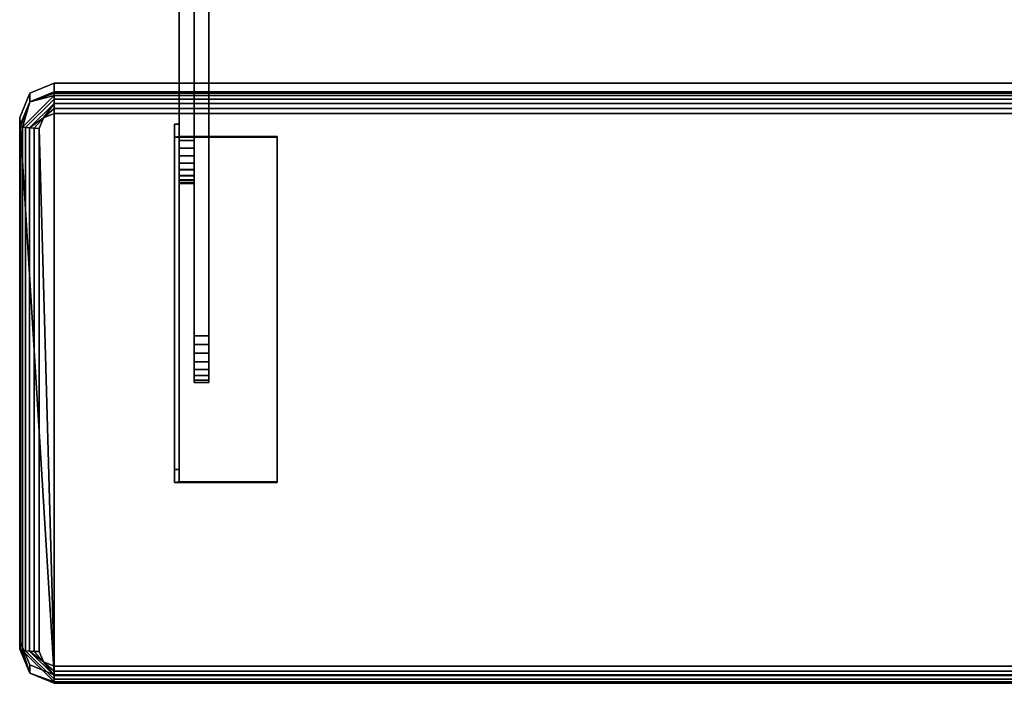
# Model space of a CAD drawing. Header units: inches. Extents: x -17 to 17, y -34.3 to 35.8.
# Tile 1 of 256: x -12.5 to 0, y -34.3 to -25.9. Entities that reach past the tile are written whole.
import ezdxf

# ---------------------------------------------------------------- set-up
doc = ezdxf.new("R2010")
doc.units = ezdxf.units.IN
doc.header["$MEASUREMENT"] = 0
doc.layers.add('AFUCH-3-FRFB', color=5, linetype='Continuous')
doc.layers.add('AFUCH-3-HWPT', color=4, linetype='Continuous')

msp = doc.modelspace()

# ---------------------------------------------------------------- meshes
at = {"layer": 'AFUCH-3-FRFB'}
mesh = msp.add_polyface(dxfattribs=at)
corners = [(-12.52, -27.156, 18.503), (-12.52, -27.263, 19.371), (-12.392, -26.956, 19.409), (-12.082, -26.829, 19.425), (-12.082, -26.722, 18.556), (-12.392, -26.849, 18.541)]
mesh.append_faces([[corners[k] for k in face] for face in [(0, 1, 2, 5), (3, 4, 5, 2)]], dxfattribs={"vtx2": -1})
mesh = msp.add_polyface(dxfattribs=at)
corners = [(12.082, -26.722, 18.556), (12.392, -26.849, 18.541), (12.52, -27.156, 18.503), (12.52, -33.805, 17.683), (12.392, -34.112, 17.645), (12.082, -34.239, 17.629), (-12.082, -34.239, 17.629), (-12.392, -34.112, 17.645), (-12.52, -33.805, 17.683), (-12.52, -27.156, 18.503), (-12.392, -26.849, 18.541), (-12.082, -26.722, 18.556)]
mesh.append_faces([[corners[k] for k in face] for face in [(6, 11, 0, 5)]], dxfattribs={"vtx0": -1, "vtx2": -1})
mesh.append_faces([[corners[k] for k in face] for face in [(9, 10, 11, 6), (3, 4, 5, 0)]], dxfattribs={"vtx2": -1, "vtx3": -1})
mesh.append_faces([[corners[k] for k in face] for face in [(6, 7, 8, 9), (0, 1, 2, 3)]], dxfattribs={"vtx3": -1})
mesh = msp.add_polyface(dxfattribs=at)
corners = [(12.082, -26.829, 19.425), (12.082, -26.722, 18.556), (-12.082, -26.722, 18.556), (-12.082, -26.829, 19.425)]
mesh.append_faces([[corners[k] for k in face] for face in [(2, 3, 0, 1)]])
mesh = msp.add_polyface(dxfattribs=at)
corners = [(-12.52, -27.263, 19.371), (-12.511, -27.271, 19.435), (-12.486, -27.278, 19.495), (-12.446, -27.285, 19.547), (-12.395, -27.289, 19.586), (-12.334, -27.293, 19.611), (-12.27, -27.294, 19.619), (-12.215, -27.162, 19.635), (-12.082, -27.107, 19.642), (-12.082, -27.042, 19.642), (-12.082, -26.979, 19.624), (-12.082, -26.923, 19.591), (-12.082, -26.877, 19.545), (-12.082, -26.845, 19.488), (-12.082, -26.829, 19.425), (-12.392, -26.956, 19.409)]
mesh.append_faces([[corners[k] for k in face] for face in [(9, 7, 8)]], dxfattribs={"vtx0": -1})
mesh.append_faces([[corners[k] for k in face] for face in [(4, 7, 10), (15, 2, 12)]], dxfattribs={"vtx0": -1, "vtx1": -1, "vtx2": -1})
mesh.append_faces([[corners[k] for k in face] for face in [(15, 12, 13)]], dxfattribs={"vtx0": -1, "vtx2": -1})
mesh.append_faces([[corners[k] for k in face] for face in [(6, 7, 5), (0, 1, 15)]], dxfattribs={"vtx1": -1})
mesh.append_faces([[corners[k] for k in face] for face in [(4, 5, 7), (1, 2, 15), (9, 10, 7)]], dxfattribs={"vtx1": -1, "vtx2": -1})
mesh.append_faces([[corners[k] for k in face] for face in [(3, 4, 10, 11), (2, 3, 11, 12)]], dxfattribs={"vtx1": -1, "vtx3": -1})
mesh.append_faces([[corners[k] for k in face] for face in [(13, 14, 15)]], dxfattribs={"vtx2": -1})
mesh = msp.add_polyface(dxfattribs=at)
corners = [(12.082, -27.107, 19.642), (12.082, -27.042, 19.642), (12.082, -26.979, 19.624), (12.082, -26.923, 19.591), (12.082, -26.877, 19.545), (12.082, -26.845, 19.488), (12.082, -26.829, 19.425), (-12.082, -26.829, 19.425), (-12.082, -26.845, 19.488), (-12.082, -26.877, 19.545), (-12.082, -26.923, 19.591), (-12.082, -26.979, 19.624), (-12.082, -27.042, 19.642), (-12.082, -27.107, 19.642)]
mesh.append_faces([[corners[k] for k in face] for face in [(0, 1, 12, 13)]], dxfattribs={"vtx1": -1})
mesh.append_faces([[corners[k] for k in face] for face in [(1, 2, 11, 12), (10, 11, 2, 3), (4, 5, 8, 9), (9, 10, 3, 4)]], dxfattribs={"vtx1": -1, "vtx3": -1})
mesh.append_faces([[corners[k] for k in face] for face in [(5, 6, 7, 8)]], dxfattribs={"vtx3": -1})
mesh = msp.add_polyface(dxfattribs=at)
corners = [(-12.52, -33.805, 17.683), (-12.52, -33.912, 18.551), (-12.52, -27.263, 19.371), (-12.52, -27.156, 18.503)]
mesh.append_faces([[corners[k] for k in face] for face in [(3, 0, 1, 2)]])
mesh = msp.add_polyface(dxfattribs=at)
corners = [(12.27, -27.294, 19.619), (12.215, -27.162, 19.635), (12.082, -27.107, 19.642), (-12.082, -27.107, 19.642), (-12.215, -27.162, 19.635), (-12.27, -27.294, 19.619), (-12.27, -33.943, 18.799), (-12.215, -34.075, 18.783), (-12.082, -34.129, 18.776), (12.082, -34.129, 18.776), (12.215, -34.075, 18.783), (12.27, -33.943, 18.799)]
mesh.append_faces([[corners[k] for k in face] for face in [(3, 8, 9, 2)]], dxfattribs={"vtx0": -1, "vtx2": -1})
mesh.append_faces([[corners[k] for k in face] for face in [(6, 7, 8, 5)]], dxfattribs={"vtx2": -1})
mesh.append_faces([[corners[k] for k in face] for face in [(3, 4, 5, 8), (0, 1, 2, 9)]], dxfattribs={"vtx2": -1, "vtx3": -1})
mesh.append_faces([[corners[k] for k in face] for face in [(9, 10, 11, 0)]], dxfattribs={"vtx3": -1})
mesh = msp.add_polyface(dxfattribs=at)
corners = [(-12.52, -33.912, 18.551), (-12.511, -33.92, 18.615), (-12.486, -33.928, 18.675), (-12.446, -33.934, 18.726), (-12.395, -33.939, 18.766), (-12.334, -33.942, 18.791), (-12.27, -33.943, 18.799), (-12.27, -27.294, 19.619), (-12.334, -27.293, 19.611), (-12.395, -27.289, 19.586), (-12.446, -27.285, 19.547), (-12.486, -27.278, 19.495), (-12.511, -27.271, 19.435), (-12.52, -27.263, 19.371)]
mesh.append_faces([[corners[k] for k in face] for face in [(7, 8, 5, 6)]], dxfattribs={"vtx1": -1})
mesh.append_faces([[corners[k] for k in face] for face in [(8, 9, 4, 5), (3, 4, 9, 10), (11, 12, 1, 2), (2, 3, 10, 11)]], dxfattribs={"vtx1": -1, "vtx3": -1})
mesh.append_faces([[corners[k] for k in face] for face in [(12, 13, 0, 1)]], dxfattribs={"vtx3": -1})
mesh = msp.add_polyface(dxfattribs=at)
corners = [(-12.082, -34.239, 17.629), (-12.082, -34.347, 18.497), (-12.392, -34.219, 18.513), (-12.52, -33.912, 18.551), (-12.52, -33.805, 17.683), (-12.392, -34.112, 17.645)]
mesh.append_faces([[corners[k] for k in face] for face in [(0, 1, 2, 5), (3, 4, 5, 2)]], dxfattribs={"vtx2": -1})
mesh = msp.add_polyface(dxfattribs=at)
corners = [(-12.082, -34.347, 18.497), (-12.082, -34.346, 18.563), (-12.082, -34.329, 18.626), (-12.082, -34.296, 18.682), (-12.082, -34.249, 18.728), (-12.082, -34.192, 18.76), (-12.082, -34.129, 18.776), (-12.215, -34.075, 18.783), (-12.27, -33.943, 18.799), (-12.334, -33.942, 18.791), (-12.395, -33.939, 18.766), (-12.446, -33.934, 18.726), (-12.486, -33.928, 18.675), (-12.511, -33.92, 18.615), (-12.52, -33.912, 18.551), (-12.392, -34.219, 18.513)]
mesh.append_faces([[corners[k] for k in face] for face in [(9, 7, 8)]], dxfattribs={"vtx0": -1})
mesh.append_faces([[corners[k] for k in face] for face in [(4, 7, 10), (15, 2, 12)]], dxfattribs={"vtx0": -1, "vtx1": -1, "vtx2": -1})
mesh.append_faces([[corners[k] for k in face] for face in [(15, 12, 13)]], dxfattribs={"vtx0": -1, "vtx2": -1})
mesh.append_faces([[corners[k] for k in face] for face in [(6, 7, 5), (0, 1, 15)]], dxfattribs={"vtx1": -1})
mesh.append_faces([[corners[k] for k in face] for face in [(4, 5, 7), (1, 2, 15), (9, 10, 7)]], dxfattribs={"vtx1": -1, "vtx2": -1})
mesh.append_faces([[corners[k] for k in face] for face in [(3, 4, 10, 11), (2, 3, 11, 12)]], dxfattribs={"vtx1": -1, "vtx3": -1})
mesh.append_faces([[corners[k] for k in face] for face in [(13, 14, 15)]], dxfattribs={"vtx2": -1})
mesh = msp.add_polyface(dxfattribs=at)
corners = [(12.082, -34.347, 18.497), (12.082, -34.346, 18.563), (12.082, -34.329, 18.626), (12.082, -34.296, 18.682), (12.082, -34.249, 18.728), (12.082, -34.192, 18.76), (12.082, -34.129, 18.776), (-12.082, -34.129, 18.776), (-12.082, -34.192, 18.76), (-12.082, -34.249, 18.728), (-12.082, -34.296, 18.682), (-12.082, -34.329, 18.626), (-12.082, -34.346, 18.563), (-12.082, -34.347, 18.497)]
mesh.append_faces([[corners[k] for k in face] for face in [(7, 8, 5, 6)]], dxfattribs={"vtx1": -1})
mesh.append_faces([[corners[k] for k in face] for face in [(8, 9, 4, 5), (3, 4, 9, 10), (11, 12, 1, 2), (2, 3, 10, 11)]], dxfattribs={"vtx1": -1, "vtx3": -1})
mesh.append_faces([[corners[k] for k in face] for face in [(12, 13, 0, 1)]], dxfattribs={"vtx3": -1})
mesh = msp.add_polyface(dxfattribs=at)
corners = [(12.082, -34.239, 17.629), (12.082, -34.347, 18.497), (-12.082, -34.347, 18.497), (-12.082, -34.239, 17.629)]
mesh.append_faces([[corners[k] for k in face] for face in [(0, 1, 2, 3)]])
at = {"layer": 'AFUCH-3-HWPT'}
mesh = msp.add_polyface(dxfattribs=at)
corners = [(-10.49, -20.658, 15.551), (-10.49, -18.951, 13.633), (-10.49, -18.861, 13.502), (-10.49, -18.804, 13.353), (-10.49, -18.785, 13.196), (-10.49, -18.805, 13.038), (-10.49, -18.862, 12.889), (-10.49, -18.952, 12.759), (-10.49, -19.072, 12.654), (-10.49, -19.213, 12.581), (-10.49, -19.368, 12.544), (-10.49, -19.527, 12.546), (-10.49, -19.681, 12.585), (-10.49, -22.395, 13.646), (-10.49, -27.819, 17.352), (-10.49, -27.893, 17.417), (-10.49, -27.949, 17.497), (-10.49, -27.984, 17.588), (-10.49, -27.997, 17.685), (-10.49, -27.985, 17.783), (-10.49, -27.951, 17.874), (-10.49, -27.896, 17.955), (-10.49, -27.823, 18.021), (-10.49, -27.737, 18.067), (-10.49, -27.642, 18.091), (-10.49, -27.544, 18.091), (-10.49, -27.449, 18.069)]
mesh.append_faces([[corners[k] for k in face] for face in [(11, 8, 9, 10)]], dxfattribs={"vtx0": -1})
mesh.append_faces([[corners[k] for k in face] for face in [(4, 8, 2, 3), (8, 4, 7)]], dxfattribs={"vtx0": -1, "vtx1": -1})
mesh.append_faces([[corners[k] for k in face] for face in [(11, 2, 8)]], dxfattribs={"vtx0": -1, "vtx1": -1, "vtx2": -1})
mesh.append_faces([[corners[k] for k in face] for face in [(17, 23, 26, 14)]], dxfattribs={"vtx0": -1, "vtx1": -1, "vtx2": -1, "vtx3": -1})
mesh.append_faces([[corners[k] for k in face] for face in [(21, 17, 18)]], dxfattribs={"vtx0": -1, "vtx2": -1})
mesh.append_faces([[corners[k] for k in face] for face in [(17, 21, 22, 23)]], dxfattribs={"vtx0": -1, "vtx3": -1})
mesh.append_faces([[corners[k] for k in face] for face in [(25, 26, 23, 24)]], dxfattribs={"vtx1": -1})
mesh.append_faces([[corners[k] for k in face] for face in [(13, 14, 26, 0), (0, 1, 12, 13), (1, 2, 11, 12)]], dxfattribs={"vtx1": -1, "vtx3": -1})
mesh.append_faces([[corners[k] for k in face] for face in [(15, 16, 17, 14)]], dxfattribs={"vtx2": -1})
mesh.append_faces([[corners[k] for k in face] for face in [(18, 19, 20, 21), (4, 5, 6, 7)]], dxfattribs={"vtx3": -1})
mesh = msp.add_polyface(dxfattribs=at)
corners = [(-10.303, -20.658, 15.551), (-10.303, -27.449, 18.069), (-10.303, -27.544, 18.091), (-10.303, -27.642, 18.091), (-10.303, -27.737, 18.067), (-10.303, -27.823, 18.021), (-10.303, -27.896, 17.955), (-10.303, -27.951, 17.874), (-10.303, -27.985, 17.783), (-10.303, -27.997, 17.685), (-10.303, -27.984, 17.588), (-10.303, -27.949, 17.497), (-10.303, -27.893, 17.417), (-10.303, -27.819, 17.352), (-10.303, -22.395, 13.646), (-10.303, -19.681, 12.585), (-10.303, -19.527, 12.546), (-10.303, -19.368, 12.544), (-10.303, -19.213, 12.581), (-10.303, -19.072, 12.654), (-10.303, -18.952, 12.759), (-10.303, -18.862, 12.889), (-10.303, -18.805, 13.038), (-10.303, -18.785, 13.196), (-10.303, -18.804, 13.353), (-10.303, -18.861, 13.502), (-10.303, -18.951, 13.633)]
mesh.append_faces([[corners[k] for k in face] for face in [(21, 19, 20), (9, 6, 7, 8)]], dxfattribs={"vtx0": -1})
mesh.append_faces([[corners[k] for k in face] for face in [(10, 4, 9)]], dxfattribs={"vtx0": -1, "vtx1": -1})
mesh.append_faces([[corners[k] for k in face] for face in [(16, 19, 25, 15)]], dxfattribs={"vtx0": -1, "vtx1": -1, "vtx2": -1})
mesh.append_faces([[corners[k] for k in face] for face in [(1, 4, 10, 12)]], dxfattribs={"vtx0": -1, "vtx1": -1, "vtx2": -1, "vtx3": -1})
mesh.append_faces([[corners[k] for k in face] for face in [(15, 25, 26, 0), (1, 12, 13, 14)]], dxfattribs={"vtx0": -1, "vtx3": -1})
mesh.append_faces([[corners[k] for k in face] for face in [(11, 12, 10)]], dxfattribs={"vtx1": -1})
mesh.append_faces([[corners[k] for k in face] for face in [(14, 15, 0, 1)]], dxfattribs={"vtx1": -1, "vtx3": -1})
mesh.append_faces([[corners[k] for k in face] for face in [(17, 18, 19, 16)]], dxfattribs={"vtx2": -1})
mesh.append_faces([[corners[k] for k in face] for face in [(21, 22, 23, 19), (23, 24, 25, 19), (4, 5, 6, 9)]], dxfattribs={"vtx2": -1, "vtx3": -1})
mesh.append_faces([[corners[k] for k in face] for face in [(1, 2, 3, 4)]], dxfattribs={"vtx3": -1})
mesh = msp.add_polyface(dxfattribs=at)
corners = [(-10.303, -27.449, 18.069), (-10.303, -20.658, 15.551), (-10.49, -20.658, 15.551), (-10.49, -27.449, 18.069)]
mesh.append_faces([[corners[k] for k in face] for face in [(3, 0, 1, 2)]])
mesh = msp.add_polyface(dxfattribs=at)
corners = [(-10.303, -22.395, 13.646), (-10.303, -27.819, 17.352), (-10.49, -27.819, 17.352), (-10.49, -22.395, 13.646)]
mesh.append_faces([[corners[k] for k in face] for face in [(0, 1, 2, 3)]])
mesh = msp.add_polyface(dxfattribs=at)
corners = [(-10.303, -29.929, 17.788), (-10.303, -24.385, 15.631), (-10.303, -24.27, 15.569), (-10.303, -24.174, 15.482), (-10.303, -24.101, 15.373), (-10.303, -24.057, 15.251), (-10.303, -24.044, 15.121), (-10.303, -24.063, 14.992), (-10.303, -24.112, 14.871), (-10.303, -24.189, 14.766), (-10.303, -24.289, 14.682), (-10.303, -24.407, 14.625), (-10.303, -24.534, 14.599), (-10.303, -24.665, 14.604), (-10.303, -24.79, 14.64), (-10.303, -30.26, 16.977), (-10.303, -30.357, 17.035), (-10.303, -30.437, 17.115), (-10.303, -30.493, 17.214), (-10.303, -30.522, 17.323), (-10.303, -30.522, 17.436), (-10.303, -30.493, 17.545), (-10.303, -30.437, 17.644), (-10.303, -30.358, 17.725), (-10.303, -30.261, 17.782), (-10.303, -30.152, 17.813), (-10.303, -30.039, 17.815)]
mesh.append_faces([[corners[k] for k in face] for face in [(14, 11, 12, 13), (25, 22, 23, 24)]], dxfattribs={"vtx0": -1})
mesh.append_faces([[corners[k] for k in face] for face in [(7, 14, 5, 6)]], dxfattribs={"vtx0": -1, "vtx1": -1})
mesh.append_faces([[corners[k] for k in face] for face in [(0, 15, 19)]], dxfattribs={"vtx0": -1, "vtx1": -1, "vtx2": -1})
mesh.append_faces([[corners[k] for k in face] for face in [(14, 7, 10, 11), (14, 1, 4, 5), (22, 0, 19, 20)]], dxfattribs={"vtx0": -1, "vtx1": -1, "vtx3": -1})
mesh.append_faces([[corners[k] for k in face] for face in [(0, 1, 14, 15)]], dxfattribs={"vtx1": -1, "vtx3": -1})
mesh.append_faces([[corners[k] for k in face] for face in [(20, 21, 22), (15, 16, 17)]], dxfattribs={"vtx2": -1})
mesh.append_faces([[corners[k] for k in face] for face in [(17, 18, 19, 15), (25, 26, 0, 22)]], dxfattribs={"vtx2": -1, "vtx3": -1})
mesh.append_faces([[corners[k] for k in face] for face in [(1, 2, 3, 4), (7, 8, 9, 10)]], dxfattribs={"vtx3": -1})
mesh = msp.add_polyface(dxfattribs=at)
corners = [(-10.115, -29.929, 17.788), (-10.115, -30.039, 17.815), (-10.115, -30.152, 17.813), (-10.115, -30.261, 17.782), (-10.115, -30.358, 17.725), (-10.115, -30.437, 17.644), (-10.115, -30.493, 17.545), (-10.115, -30.522, 17.436), (-10.115, -30.522, 17.323), (-10.115, -30.493, 17.214), (-10.115, -30.437, 17.115), (-10.115, -30.357, 17.035), (-10.115, -30.26, 16.977), (-10.115, -24.79, 14.64), (-10.115, -24.665, 14.604), (-10.115, -24.534, 14.599), (-10.115, -24.407, 14.625), (-10.115, -24.289, 14.682), (-10.115, -24.189, 14.766), (-10.115, -24.112, 14.871), (-10.115, -24.063, 14.992), (-10.115, -24.044, 15.121), (-10.115, -24.057, 15.251), (-10.115, -24.101, 15.373), (-10.115, -24.174, 15.482), (-10.115, -24.27, 15.569), (-10.115, -24.385, 15.631)]
mesh.append_faces([[corners[k] for k in face] for face in [(12, 10, 11)]], dxfattribs={"vtx0": -1})
mesh.append_faces([[corners[k] for k in face] for face in [(12, 2, 5), (17, 20, 13, 16)]], dxfattribs={"vtx0": -1, "vtx1": -1, "vtx2": -1})
mesh.append_faces([[corners[k] for k in face] for face in [(12, 5, 8, 10)]], dxfattribs={"vtx0": -1, "vtx1": -1, "vtx2": -1, "vtx3": -1})
mesh.append_faces([[corners[k] for k in face] for face in [(13, 23, 26, 0)]], dxfattribs={"vtx0": -1, "vtx1": -1, "vtx3": -1})
mesh.append_faces([[corners[k] for k in face] for face in [(0, 12, 13)]], dxfattribs={"vtx0": -1, "vtx2": -1})
mesh.append_faces([[corners[k] for k in face] for face in [(12, 0, 1, 2)]], dxfattribs={"vtx0": -1, "vtx3": -1})
mesh.append_faces([[corners[k] for k in face] for face in [(21, 22, 20)]], dxfattribs={"vtx1": -1})
mesh.append_faces([[corners[k] for k in face] for face in [(22, 23, 13, 20)]], dxfattribs={"vtx1": -1, "vtx2": -1, "vtx3": -1})
mesh.append_faces([[corners[k] for k in face] for face in [(8, 9, 10), (24, 25, 26, 23), (18, 19, 20, 17)]], dxfattribs={"vtx2": -1})
mesh.append_faces([[corners[k] for k in face] for face in [(5, 6, 7, 8), (2, 3, 4, 5), (13, 14, 15, 16)]], dxfattribs={"vtx3": -1})
mesh = msp.add_polyface(dxfattribs=at)
corners = [(-10.115, -29.929, 17.788), (-10.115, -24.385, 15.631), (-10.303, -24.385, 15.631), (-10.303, -29.929, 17.788)]
mesh.append_faces([[corners[k] for k in face] for face in [(3, 0, 1, 2)]])
mesh = msp.add_polyface(dxfattribs=at)
corners = [(-10.115, -24.79, 14.64), (-10.115, -30.26, 16.977), (-10.303, -30.26, 16.977), (-10.303, -24.79, 14.64)]
mesh.append_faces([[corners[k] for k in face] for face in [(0, 1, 2, 3)]])
mesh = msp.add_polyface(dxfattribs=at)
corners = [(-10.553, -27.405, 18.472), (-9.244, -27.405, 18.472), (-9.244, -27.398, 18.41), (-10.49, -27.398, 18.41), (-10.49, -27.24, 17.135), (-10.553, -27.24, 17.135)]
mesh.append_faces([[corners[k] for k in face] for face in [(1, 2, 3, 0)]], dxfattribs={"vtx2": -1})
mesh.append_faces([[corners[k] for k in face] for face in [(3, 4, 5, 0)]], dxfattribs={"vtx3": -1})
mesh = msp.add_polyface(dxfattribs=at)
corners = [(-10.553, -27.24, 17.135), (-10.49, -27.24, 17.135), (-10.49, -31.631, 16.594), (-10.553, -31.631, 16.594)]
mesh.append_faces([[corners[k] for k in face] for face in [(0, 1, 2, 3)]])
mesh = msp.add_polyface(dxfattribs=at)
corners = [(-10.553, -27.405, 18.472), (-10.553, -27.24, 17.135), (-10.553, -31.631, 16.594), (-10.553, -31.796, 17.93)]
mesh.append_faces([[corners[k] for k in face] for face in [(0, 1, 2, 3)]])
mesh = msp.add_polyface(dxfattribs=at)
corners = [(-10.49, -27.24, 17.135), (-10.49, -27.398, 18.41), (-10.49, -31.788, 17.868), (-10.49, -31.631, 16.594)]
mesh.append_faces([[corners[k] for k in face] for face in [(0, 1, 2, 3)]])
mesh = msp.add_polyface(dxfattribs=at)
corners = [(-9.244, -27.405, 18.472), (-10.553, -27.405, 18.472), (-10.553, -31.796, 17.93), (-9.244, -31.796, 17.93)]
mesh.append_faces([[corners[k] for k in face] for face in [(3, 0, 1, 2)]])
mesh = msp.add_polyface(dxfattribs=at)
corners = [(-10.49, -27.398, 18.41), (-9.244, -27.398, 18.41), (-9.244, -31.788, 17.868), (-10.49, -31.788, 17.868)]
mesh.append_faces([[corners[k] for k in face] for face in [(0, 1, 2, 3)]])
mesh = msp.add_polyface(dxfattribs=at)
corners = [(-9.244, -27.398, 18.41), (-9.244, -27.405, 18.472), (-9.244, -31.796, 17.93), (-9.244, -31.788, 17.868)]
mesh.append_faces([[corners[k] for k in face] for face in [(3, 0, 1, 2)]])
mesh = msp.add_polyface(dxfattribs=at)
corners = [(-10.303, -27.819, 17.352), (-10.303, -27.893, 17.417), (-10.303, -27.949, 17.497), (-10.303, -27.984, 17.588), (-10.303, -27.997, 17.685), (-10.303, -27.985, 17.783), (-10.303, -27.951, 17.874), (-10.303, -27.896, 17.955), (-10.303, -27.823, 18.021), (-10.303, -27.737, 18.067), (-10.303, -27.642, 18.091), (-10.303, -27.544, 18.091), (-10.303, -27.449, 18.069), (-10.49, -27.449, 18.069), (-10.49, -27.544, 18.091), (-10.49, -27.642, 18.091), (-10.49, -27.737, 18.067), (-10.49, -27.823, 18.021), (-10.49, -27.896, 17.955), (-10.49, -27.951, 17.874), (-10.49, -27.985, 17.783), (-10.49, -27.997, 17.685), (-10.49, -27.984, 17.588), (-10.49, -27.949, 17.497), (-10.49, -27.893, 17.417), (-10.49, -27.819, 17.352)]
mesh.append_faces([[corners[k] for k in face] for face in [(13, 14, 11, 12), (0, 1, 24, 25)]], dxfattribs={"vtx1": -1})
mesh.append_faces([[corners[k] for k in face] for face in [(14, 15, 10, 11), (16, 17, 8, 9), (15, 16, 9, 10), (17, 18, 7, 8), (6, 7, 18, 19), (19, 20, 5, 6), (20, 21, 4, 5), (22, 23, 2, 3), (21, 22, 3, 4), (23, 24, 1, 2)]], dxfattribs={"vtx1": -1, "vtx3": -1})
mesh = msp.add_polyface(dxfattribs=at)
corners = [(-10.115, -30.26, 16.977), (-10.115, -30.357, 17.035), (-10.115, -30.437, 17.115), (-10.115, -30.493, 17.214), (-10.115, -30.522, 17.323), (-10.115, -30.522, 17.436), (-10.115, -30.493, 17.545), (-10.115, -30.437, 17.644), (-10.115, -30.358, 17.725), (-10.115, -30.261, 17.782), (-10.115, -30.152, 17.813), (-10.115, -30.039, 17.815), (-10.115, -29.929, 17.788), (-10.303, -29.929, 17.788), (-10.303, -30.039, 17.815), (-10.303, -30.152, 17.813), (-10.303, -30.261, 17.782), (-10.303, -30.358, 17.725), (-10.303, -30.437, 17.644), (-10.303, -30.493, 17.545), (-10.303, -30.522, 17.436), (-10.303, -30.522, 17.323), (-10.303, -30.493, 17.214), (-10.303, -30.437, 17.115), (-10.303, -30.357, 17.035), (-10.303, -30.26, 16.977)]
mesh.append_faces([[corners[k] for k in face] for face in [(13, 14, 11, 12), (0, 1, 24, 25)]], dxfattribs={"vtx1": -1})
mesh.append_faces([[corners[k] for k in face] for face in [(14, 15, 10, 11), (16, 17, 8, 9), (15, 16, 9, 10), (17, 18, 7, 8), (6, 7, 18, 19), (19, 20, 5, 6), (20, 21, 4, 5), (22, 23, 2, 3), (21, 22, 3, 4), (23, 24, 1, 2)]], dxfattribs={"vtx1": -1, "vtx3": -1})
mesh = msp.add_polyface(dxfattribs=at)
corners = [(-10.553, -31.796, 17.93), (-10.553, -31.631, 16.594), (-10.49, -31.631, 16.594), (-10.49, -31.788, 17.868), (-9.244, -31.788, 17.868), (-9.244, -31.796, 17.93)]
mesh.append_faces([[corners[k] for k in face] for face in [(1, 2, 3, 0)]], dxfattribs={"vtx2": -1})
mesh.append_faces([[corners[k] for k in face] for face in [(3, 4, 5, 0)]], dxfattribs={"vtx3": -1})

doc.saveas('drawing.dxf')
